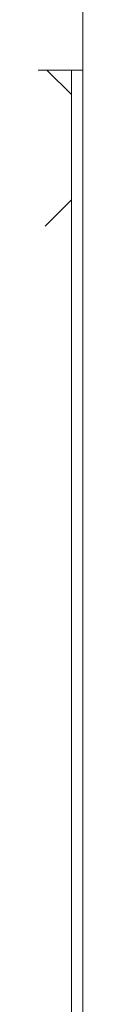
# Model space of a CAD drawing. Header units: millimetres. Extents: x 4 to 1188, y 1 to 840.
# Tile 163 of 256: x 677.843 to 678.093, y 297.721 to 304.209. Entities that reach past the tile are written whole.
import ezdxf

# ---------------------------------------------------------------- set-up
doc = ezdxf.new("R2010")
doc.units = ezdxf.units.MM
doc.layers.add('1', color=7, linetype='Continuous')

msp = doc.modelspace()

# ---------------------------------------------------------------- linework, layer by layer
at = {"layer": '1', "color": 154, "linetype": 'Continuous', "lineweight": 13}
for p, q in [((678.0926, 312.5564), (678.0926, 293.5964)), ((678.0926, 312.5564), (678.0926, 293.5964)), ((678.0926, 312.5564), (678.0926, 293.5964)), ((678.0925, 303.8762), (672.689, 303.8762)), ((678.0161, 303.7153), (677.8552, 303.8762)), ((678.0161, 303.8765), (678.0161, 292.709)), ((678.0926, 303.8759), (678.0926, 293.5964)), ((678.0926, 293.5964), (678.0926, 303.8759)), ((678.0926, 303.8759), (678.0926, 293.5964)), ((678.0926, 303.8759), (678.0926, 293.5964)), ((678.0926, 293.5964), (678.0926, 303.8759)), ((678.0926, 293.5964), (678.0926, 303.8759)), ((677.8428, 302.8486), (678.0161, 303.022))]:
    msp.add_line(p, q, dxfattribs=at)

doc.saveas('drawing.dxf')
